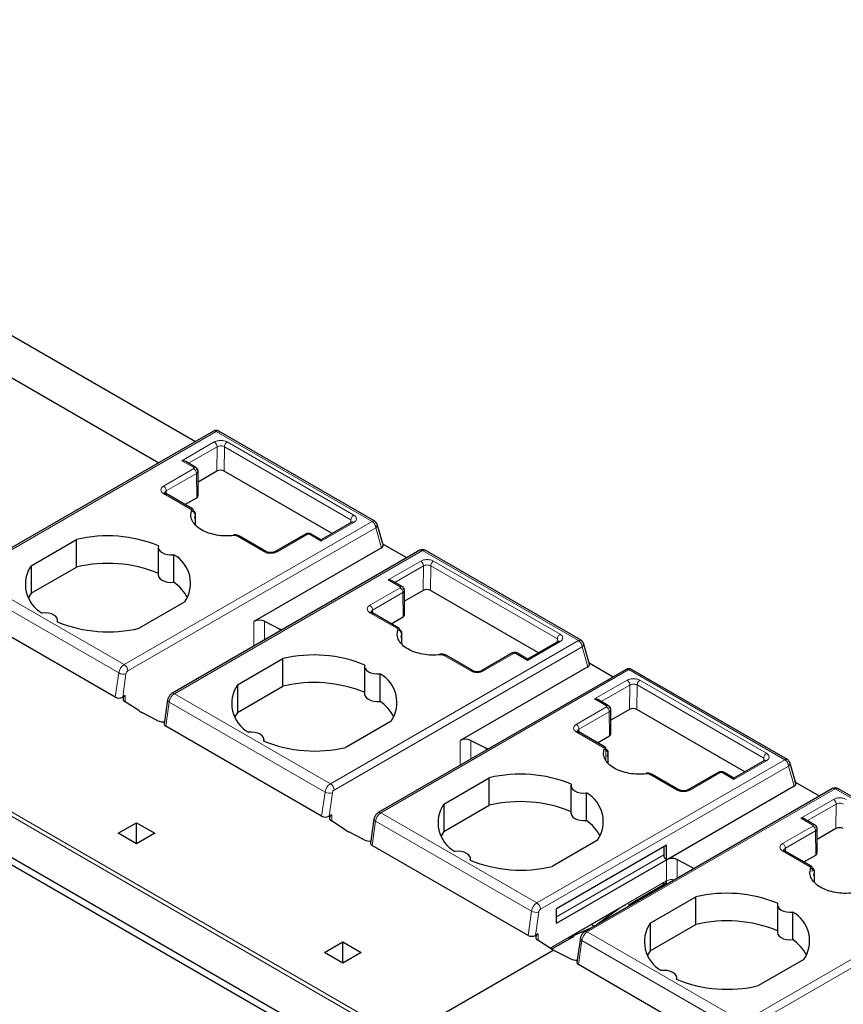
# Model space of a CAD drawing. Header units: millimetres. Extents: x 5 to 418, y 2 to 292.
# Tile 28 of 48: x 248 to 260, y 129 to 142. Entities that reach past the tile are written whole.
import ezdxf

# ---------------------------------------------------------------- set-up
doc = ezdxf.new("R2010")
doc.units = ezdxf.units.MM

msp = doc.modelspace()

# ---------------------------------------------------------------- linework, layer by layer
at = {"color": 7, "linetype": 'Continuous', "lineweight": 25}
for p, q in [((240.9076, 141.8897), (250.7679, 136.1974)), ((240.4126, 141.6039), (250.2729, 135.9117)), ((251.0132, 136.3391), (247.6676, 134.4077)), ((253.1868, 135.1246), (251.0832, 136.3391)), ((250.773, 135.8493), (250.6379, 135.9273)), ((250.8064, 135.4699), (250.8039, 135.7982)), ((251.0579, 135.7982), (250.805, 135.6522)), ((252.614, 134.9571), (251.1569, 135.7982)), ((250.3648, 135.4992), (250.3546, 135.5042)), ((250.7274, 135.2899), (250.3634, 135.5)), ((250.6256, 135.3486), (250.7859, 135.4412)), ((250.7679, 135.2295), (250.7679, 135.2321)), ((250.7594, 135.1641), (250.7672, 135.2116)), ((250.7683, 135.0721), (250.768, 135.2185)), ((252.8787, 135.1099), (252.4663, 134.8718)), ((252.8876, 135.1142), (252.8779, 135.1094)), ((253.218, 135.0832), (253.2125, 135.099)), ((253.3004, 134.8031), (253.2191, 135.0835)), ((248.5512, 134.5227), (249.165, 134.877)), ((249.165, 134.5054), (249.165, 134.877)), ((251.6821, 134.7388), (251.3622, 134.9234)), ((252.2549, 134.9498), (251.8454, 134.7133)), ((252.4663, 134.8718), (252.3317, 134.9495)), ((252.4663, 134.8718), (252.4663, 134.854)), ((250.267, 134.7712), (250.267, 134.3997)), ((253.7974, 134.7317), (250.4518, 132.8004)), ((253.2794, 134.7661), (251.5566, 133.7716)), ((251.7261, 134.7133), (251.6821, 134.7388)), ((253.6197, 134.6291), (253.2967, 134.8156)), ((255.9711, 133.5173), (253.8674, 134.7317)), ((250.4764, 134.3007), (250.4764, 134.6722)), ((248.5512, 134.5227), (248.5512, 134.1511)), ((248.5512, 134.1511), (249.165, 134.5054)), ((253.5572, 134.242), (253.4222, 134.32)), ((253.5906, 133.8626), (253.5882, 134.1908)), ((253.8422, 134.1909), (253.5893, 134.0449)), ((255.3983, 133.3498), (253.9412, 134.1909)), ((248.5512, 134.1511), (248.5154, 134.0926)), ((250.6252, 134.034), (250.0114, 133.6797)), ((249.6872, 132.7496), (247.5835, 133.964)), ((248.9094, 133.7641), (248.9094, 133.7854)), ((251.7011, 133.7738), (251.9059, 133.6674)), ((253.149, 133.8919), (253.1388, 133.8969)), ((253.5116, 133.6826), (253.1476, 133.8927)), ((253.4098, 133.7413), (253.5701, 133.8339)), ((253.5436, 133.5568), (253.5514, 133.6043)), ((253.5522, 133.6222), (253.5521, 133.6248)), ((253.5526, 133.4648), (253.5522, 133.6112)), ((255.663, 133.5026), (255.2506, 133.2645)), ((255.6718, 133.5069), (255.6622, 133.5021)), ((256.0022, 133.4759), (255.9967, 133.4917)), ((256.0846, 133.1958), (256.0033, 133.4762)), ((251.3355, 132.9154), (251.9492, 133.2697)), ((251.9492, 132.8981), (251.9492, 133.2697)), ((254.4663, 133.1315), (254.1464, 133.3161)), ((255.0392, 133.3425), (254.6296, 133.106)), ((255.2506, 133.2645), (255.116, 133.3422)), ((255.2506, 133.2645), (255.2506, 133.2467)), ((253.0513, 133.1639), (253.0513, 132.7924)), ((256.5817, 133.1244), (253.236, 131.1931)), ((256.0636, 133.1588), (254.3409, 132.1643)), ((254.5104, 133.106), (254.4663, 133.1315)), ((256.4039, 133.0218), (256.081, 133.2083)), ((258.7553, 131.91), (256.6517, 133.1244)), ((253.2606, 132.6934), (253.2606, 133.0649)), ((251.3355, 132.9154), (251.3355, 132.5438)), ((251.3355, 132.5438), (251.9492, 132.8981)), ((249.8224, 132.7705), (249.7869, 132.75)), ((250.3931, 132.7118), (250.3477, 132.3883)), ((256.3414, 132.6347), (256.2064, 132.7127)), ((250.0029, 132.5688), (249.8186, 132.687)), ((256.3749, 132.2553), (256.3724, 132.5835)), ((256.6264, 132.5836), (256.3735, 132.4376)), ((258.1825, 131.7425), (256.7254, 132.5836)), ((245.0605, 132.4503), (253.4132, 127.6284)), ((250.2595, 132.4325), (250.0547, 132.5389)), ((251.3355, 132.5438), (251.2996, 132.4853)), ((252.4714, 131.1423), (250.3678, 132.3567)), ((253.4094, 132.4267), (252.7956, 132.0724)), ((253.5171, 127.4655), (245.1644, 132.2874)), ((251.6936, 132.1568), (251.6936, 132.1781)), ((255.9332, 132.2846), (255.923, 132.2896)), ((256.2959, 132.0753), (255.9319, 132.2854)), ((256.1941, 132.134), (256.3544, 132.2266)), ((254.4854, 132.1665), (254.6901, 132.0601)), ((256.3278, 131.9495), (256.3356, 131.997)), ((256.3364, 132.0149), (256.3364, 132.0175)), ((256.3368, 131.8575), (256.3364, 132.0039)), ((258.4472, 131.8953), (258.0348, 131.6572)), ((258.456, 131.8996), (258.4464, 131.8948)), ((258.873, 131.5742), (258.7875, 131.8689)), ((254.1197, 131.308), (254.7334, 131.6624)), ((254.7334, 131.2908), (254.7334, 131.6624)), ((257.2505, 131.5242), (256.9306, 131.7088)), ((257.8234, 131.7352), (257.4138, 131.4987)), ((258.0348, 131.6572), (257.9002, 131.7349)), ((258.0348, 131.6572), (258.0348, 131.6394)), ((255.8355, 131.5566), (255.8355, 131.1851)), ((259.3659, 131.5171), (256.0203, 129.5858)), ((257.1251, 130.557), (258.8479, 131.5515)), ((257.2946, 131.4987), (257.2505, 131.5242)), ((259.1882, 131.4145), (258.8499, 131.6098)), ((261.5395, 130.3027), (259.4359, 131.5171)), ((256.0449, 131.0861), (256.0449, 131.4576)), ((254.1197, 131.308), (254.1197, 130.9365)), ((254.1197, 130.9365), (254.7334, 131.2908)), ((252.6066, 131.1631), (252.5712, 131.1427)), ((249.7243, 130.9137), (249.9718, 131.0565)), ((249.9718, 131.0565), (250.2193, 130.9137)), ((249.9718, 130.7708), (249.9718, 131.0565)), ((252.7872, 130.9615), (252.6028, 131.0797)), ((253.1773, 131.1045), (253.132, 130.781)), ((259.1257, 131.0274), (258.9906, 131.1054)), ((259.1591, 130.648), (259.1566, 130.9762)), ((259.4106, 130.9763), (259.1577, 130.8303)), ((249.9718, 130.7708), (249.7243, 130.9137)), ((250.2193, 130.9137), (249.9718, 130.7708)), ((253.0437, 130.8252), (252.839, 130.9316)), ((254.1197, 130.9365), (254.0839, 130.878)), ((255.2557, 129.5349), (253.152, 130.7494)), ((256.1936, 130.8194), (255.5799, 130.4651)), ((255.6393, 129.8993), (257.1242, 130.7565)), ((257.0871, 130.7351), (257.0871, 130.6208)), ((257.1242, 130.5565), (257.1242, 130.7565)), ((258.7175, 130.6773), (258.7073, 130.6823)), ((259.0801, 130.468), (258.7161, 130.6781)), ((258.9783, 130.5267), (259.1386, 130.6193)), ((254.4778, 130.5495), (254.4778, 130.5708)), ((255.6393, 129.6993), (257.1242, 130.5565)), ((257.2696, 130.5592), (257.4995, 130.4397)), ((259.1121, 130.3422), (259.1199, 130.3897)), ((259.1206, 130.4076), (259.1206, 130.4102)), ((259.121, 130.2502), (259.1207, 130.3966)), ((256.6095, 129.9499), (257.123, 130.2463)), ((256.9039, 129.7007), (257.5177, 130.0551)), ((257.5177, 129.6835), (257.5177, 130.0551)), ((255.8424, 129.5307), (256.5745, 129.9534)), ((256.6267, 129.9358), (256.6267, 129.9598)), ((258.6197, 129.9493), (258.6197, 129.5778)), ((255.6393, 129.6993), (255.6393, 129.8993)), ((256.48, 129.894), (256.1939, 129.686)), ((258.8291, 129.4788), (258.8291, 129.8503)), ((256.1298, 129.649), (255.7967, 129.4996)), ((256.1467, 129.6587), (256.1061, 129.683)), ((256.9039, 129.7007), (256.9039, 129.3292)), ((256.9039, 129.3292), (257.5177, 129.6835)), ((255.3554, 129.5354), (255.3908, 129.5558)), ((255.5744, 129.3523), (255.8774, 129.5273)), ((252.5085, 129.3064), (252.756, 129.4492)), ((252.756, 129.4492), (253.0035, 129.3064)), ((252.756, 129.1635), (252.756, 129.4492)), ((255.5959, 129.3385), (255.3871, 129.4724)), ((255.9616, 129.4972), (255.9162, 129.1737)), ((252.756, 129.1635), (252.5085, 129.3064)), ((253.0035, 129.3064), (252.756, 129.1635)), ((253.5542, 128.1598), (255.5959, 129.3385)), ((255.8279, 129.2179), (255.5959, 129.3385)), ((256.9039, 129.3292), (256.8681, 129.2707)), ((258.0399, 127.9276), (255.9362, 129.1421)), ((258.9779, 129.2121), (258.3641, 128.8578)), ((257.2621, 128.9422), (257.2621, 128.9635))]:
    msp.add_line(p, q, dxfattribs=at)
at = {"color": 7, "linetype": 'Continuous', "lineweight": 18}
for p, q in [((247.7026, 134.4042), (251.0482, 136.3356)), ((251.0482, 136.3356), (253.1518, 135.1212)), ((250.5854, 135.9399), (251.0233, 136.1926)), ((251.1965, 136.1926), (252.9042, 135.2068)), ((250.6749, 135.906), (251.0604, 136.1283)), ((251.0579, 135.7982), (251.0604, 136.1283)), ((251.1569, 135.7982), (251.1594, 136.1287)), ((251.1594, 136.1287), (252.8671, 135.1429)), ((250.7463, 135.847), (250.5854, 135.9399)), ((250.338, 135.597), (250.7463, 135.8327)), ((250.3751, 135.5327), (250.7834, 135.7684)), ((250.7834, 135.7684), (250.7859, 135.4412)), ((250.7011, 135.2873), (250.3379, 135.497)), ((250.3751, 135.5327), (250.3754, 135.4931)), ((250.7383, 135.266), (250.7383, 135.2662)), ((249.8062, 133.1898), (253.1518, 135.1212)), ((250.7672, 135.2116), (250.7674, 135.0733)), ((252.9042, 135.1068), (252.4663, 134.854)), ((252.8668, 135.103), (252.8671, 135.1429)), ((249.8557, 133.1041), (253.2013, 135.0354)), ((253.2013, 135.0354), (253.2794, 134.7661)), ((251.6991, 134.7112), (251.3359, 134.9208)), ((252.2807, 134.9469), (251.8724, 134.7112)), ((252.4663, 134.854), (252.3055, 134.9469)), ((253.8324, 134.7283), (250.4868, 132.7969)), ((253.8324, 134.7283), (255.9361, 133.5139)), ((253.3697, 134.3326), (253.8075, 134.5853)), ((253.9808, 134.5853), (255.6884, 133.5995)), ((253.4591, 134.2987), (253.8447, 134.521)), ((253.8422, 134.1909), (253.8447, 134.521)), ((253.9412, 134.1909), (253.9437, 134.5214)), ((253.9437, 134.5214), (255.6513, 133.5356)), ((249.8062, 133.1898), (247.7026, 134.4042)), ((253.5305, 134.2397), (253.3697, 134.3326)), ((249.7331, 133.0767), (247.6295, 134.2911)), ((253.1222, 133.9897), (253.5305, 134.2254)), ((253.1593, 133.9254), (253.5677, 134.1611)), ((253.5677, 134.1611), (253.5701, 133.8339)), ((253.1593, 133.9254), (253.1596, 133.8858)), ((251.5566, 133.7716), (251.5566, 133.4382)), ((251.7011, 133.7738), (251.7011, 133.5216)), ((253.4854, 133.68), (253.1222, 133.8897)), ((251.9059, 133.6674), (251.9059, 133.6398)), ((253.5225, 133.6587), (253.5225, 133.6589)), ((252.5904, 131.5825), (255.9361, 133.5139)), ((253.5514, 133.6043), (253.5517, 133.466)), ((255.6884, 133.4995), (255.2506, 133.2467)), ((255.651, 133.4957), (255.6513, 133.5356)), ((252.6399, 131.4968), (255.9856, 133.4281)), ((255.9856, 133.4281), (256.0636, 133.1588)), ((254.4834, 133.1039), (254.1202, 133.3135)), ((255.065, 133.3396), (254.6566, 133.1039)), ((255.2506, 133.2467), (255.0897, 133.3396)), ((256.6167, 133.121), (253.271, 131.1896)), ((256.6167, 133.121), (258.7203, 131.9066)), ((245.2015, 132.9817), (253.5542, 128.1598)), ((249.6872, 132.7496), (249.7331, 133.0767)), ((249.7869, 132.75), (249.8313, 133.0664)), ((256.1539, 132.7253), (256.5918, 132.978)), ((256.765, 132.978), (258.4727, 131.9922)), ((253.5064, 128.1283), (245.1537, 132.9502)), ((256.2434, 132.6914), (256.6289, 132.9137)), ((256.6264, 132.5836), (256.6289, 132.9137)), ((256.7254, 132.5836), (256.7279, 132.9141)), ((256.7279, 132.9141), (258.4355, 131.9283)), ((249.8224, 132.6846), (249.8224, 132.7705)), ((252.5904, 131.5825), (250.4868, 132.7969)), ((256.3148, 132.6324), (256.1539, 132.7253)), ((250.3678, 132.3567), (250.4137, 132.6838)), ((252.5173, 131.4694), (250.4137, 132.6838)), ((255.9064, 132.3824), (256.3148, 132.6181)), ((255.9435, 132.3181), (256.3519, 132.5538)), ((256.3519, 132.5538), (256.3544, 132.2266)), ((255.9435, 132.3181), (255.9438, 132.2785)), ((256.2696, 132.0727), (255.9064, 132.2824)), ((254.3409, 132.1643), (254.3409, 131.8309)), ((254.4854, 132.1665), (254.4854, 131.9143)), ((254.6901, 132.0601), (254.6901, 132.0325)), ((256.3067, 132.0514), (256.3067, 132.0516)), ((256.3071, 131.8961), (256.3068, 132.0387)), ((255.3747, 129.9752), (258.7203, 131.9066)), ((256.3356, 131.997), (256.3359, 131.8587)), ((258.4352, 131.8883), (258.4355, 131.9283)), ((258.7698, 131.8208), (255.4242, 129.8895)), ((258.4727, 131.8922), (258.0348, 131.6394)), ((258.8479, 131.5515), (258.7698, 131.8208)), ((257.2676, 131.4966), (256.9044, 131.7062)), ((257.8492, 131.7323), (257.4408, 131.4966)), ((258.0348, 131.6394), (257.8739, 131.7323)), ((256.0553, 129.5823), (259.4009, 131.5137)), ((259.4009, 131.5137), (261.5045, 130.2993)), ((252.4714, 131.1423), (252.5173, 131.4694)), ((252.5712, 131.1427), (252.6156, 131.4591)), ((258.9381, 131.118), (259.376, 131.3707)), ((259.0276, 131.0841), (259.4131, 131.3064)), ((259.4106, 130.9763), (259.4131, 131.3064)), ((252.6066, 131.0773), (252.6066, 131.1631)), ((255.3747, 129.9752), (253.271, 131.1896)), ((259.099, 131.0251), (258.9381, 131.118)), ((253.152, 130.7494), (253.1979, 131.0765)), ((255.3016, 129.8621), (253.1979, 131.0765)), ((258.6907, 130.7751), (259.099, 131.0108)), ((258.7278, 130.7108), (259.1361, 130.9465)), ((259.1361, 130.9465), (259.1386, 130.6193)), ((258.7278, 130.7108), (258.7281, 130.6712)), ((255.6393, 129.785), (257.0871, 130.6208)), ((259.0538, 130.4654), (258.6906, 130.675)), ((257.1251, 130.2712), (257.1251, 130.557)), ((257.2696, 130.307), (257.2696, 130.5592)), ((259.091, 130.4441), (259.091, 130.4443)), ((259.0911, 130.3988), (259.091, 130.4314)), ((259.1199, 130.3897), (259.1201, 130.2514)), ((255.5549, 129.3648), (257.1251, 130.2712)), ((257.0869, 130.2255), (257.1088, 130.2141)), ((258.1589, 128.3679), (261.5045, 130.2993)), ((258.2084, 128.2822), (261.554, 130.2135)), ((256.7976, 130.0345), (256.7976, 130.0585)), ((255.2557, 129.5349), (255.3016, 129.8621)), ((255.3998, 129.8518), (255.3554, 129.5354)), ((255.3908, 129.5558), (255.3908, 129.47)), ((258.1589, 128.3679), (256.0553, 129.5823)), ((255.9362, 129.1421), (255.9822, 129.4692)), ((258.0858, 128.2548), (255.9822, 129.4692))]:
    msp.add_line(p, q, dxfattribs=at)
at = {"color": 7, "linetype": 'Continuous', "lineweight": 18, "flags": 128}
for points in [[(251.2832, 134.9385), (251.282, 134.9377), (251.2807, 134.9349), (251.2798, 134.9302), (251.2797, 134.9289)], [(254.0674, 133.3312), (254.0662, 133.3304), (254.065, 133.3276), (254.0641, 133.3229), (254.0639, 133.3216)], [(250.4137, 132.6838), (250.405, 132.6898), (250.3985, 132.6962), (250.3944, 132.7028), (250.393, 132.7094), (250.3931, 132.7118)], [(256.8517, 131.7239), (256.8504, 131.7231), (256.8492, 131.7203), (256.8483, 131.7156), (256.8481, 131.7143)], [(253.1979, 131.0765), (253.1892, 131.0825), (253.1827, 131.0889), (253.1786, 131.0955), (253.1772, 131.1021), (253.1773, 131.1045)], [(257.1336, 130.2285), (257.1275, 130.2382), (257.1203, 130.2447)], [(255.9822, 129.4692), (255.9734, 129.4752), (255.9669, 129.4816), (255.9629, 129.4882), (255.9614, 129.4948), (255.9615, 129.4969)]]:
    msp.add_lwpolyline(points, dxfattribs=at)
at = {"color": 7, "linetype": 'Continuous', "lineweight": 25, "flags": 128}
for points in [[(251.2889, 134.9292), (251.287, 134.9342), (251.2852, 134.9373), (251.2835, 134.9385), (251.2832, 134.9385)], [(250.2704, 134.7911), (250.2672, 134.7664), (250.2745, 134.742), (250.2919, 134.7193), (250.3183, 134.6998), (250.3521, 134.6846), (250.3913, 134.6745), (250.4336, 134.6703), (250.4764, 134.6722)], [(250.267, 134.3997), (250.2672, 134.3949), (250.2745, 134.3705), (250.2919, 134.3478), (250.3183, 134.3283), (250.3521, 134.313), (250.3913, 134.303), (250.4336, 134.2988), (250.4764, 134.3007)], [(248.9059, 133.7656), (248.9092, 133.7903), (248.9019, 133.8147), (248.8845, 133.8373), (248.8581, 133.8569), (248.8243, 133.8721), (248.785, 133.8821), (248.7428, 133.8863), (248.7, 133.8845)], [(254.0732, 133.3219), (254.0712, 133.3269), (254.0694, 133.33), (254.0677, 133.3312), (254.0674, 133.3312)], [(253.0547, 133.1838), (253.0515, 133.1591), (253.0588, 133.1347), (253.0761, 133.112), (253.1025, 133.0925), (253.1363, 133.0773), (253.1756, 133.0672), (253.2179, 133.063), (253.2606, 133.0649)], [(253.0513, 132.7924), (253.0515, 132.7876), (253.0588, 132.7632), (253.0761, 132.7405), (253.1025, 132.721), (253.1363, 132.7057), (253.1756, 132.6957), (253.2179, 132.6915), (253.2606, 132.6934)], [(251.6902, 132.1583), (251.6934, 132.183), (251.6861, 132.2074), (251.6687, 132.23), (251.6423, 132.2496), (251.6085, 132.2648), (251.5693, 132.2748), (251.527, 132.279), (251.4842, 132.2772)], [(256.8574, 131.7146), (256.8555, 131.7195), (256.8536, 131.7227), (256.8519, 131.7239), (256.8517, 131.7239)], [(255.8389, 131.5765), (255.8357, 131.5518), (255.843, 131.5274), (255.8604, 131.5047), (255.8867, 131.4852), (255.9206, 131.47), (255.9598, 131.4599), (256.0021, 131.4557), (256.0449, 131.4576)], [(255.8355, 131.1851), (255.8357, 131.1803), (255.843, 131.1559), (255.8604, 131.1332), (255.8867, 131.1137), (255.9206, 131.0984), (255.9598, 131.0884), (256.0021, 131.0842), (256.0449, 131.0861)], [(254.4744, 130.551), (254.4776, 130.5757), (254.4703, 130.6001), (254.453, 130.6227), (254.4266, 130.6423), (254.3927, 130.6575), (254.3535, 130.6675), (254.3112, 130.6717), (254.2684, 130.6699)], [(258.6231, 129.9692), (258.6199, 129.9445), (258.6272, 129.9201), (258.6446, 129.8974), (258.671, 129.8779), (258.7048, 129.8627), (258.744, 129.8526), (258.7863, 129.8484), (258.8291, 129.8503)], [(258.6197, 129.5778), (258.6199, 129.573), (258.6272, 129.5486), (258.6446, 129.5259), (258.671, 129.5064), (258.7048, 129.4911), (258.744, 129.4811), (258.7863, 129.4769), (258.8291, 129.4788)], [(257.2586, 128.9437), (257.2619, 128.9684), (257.2546, 128.9928), (257.2372, 129.0154), (257.2108, 129.035), (257.177, 129.0502), (257.1377, 129.0602), (257.0955, 129.0644), (257.0527, 129.0626)]]:
    msp.add_lwpolyline(points, dxfattribs=at)
at = {"color": 7, "linetype": 'Continuous', "lineweight": 25}
for centre, radius, start, end in [((251.0482, 136.2784), 0.07, 60.04654, 120), ((250.7129, 135.2056), 0.0546, 6.26118, 87.16558), ((250.7122, 135.2686), 0.0262, 354.88318, 54.47604), ((249.5844, 133.1182), 1.8081, 67.7032, 103.41394), ((253.8324, 134.6711), 0.07, 60.00134, 119.99898), ((250.2579, 134.2849), 0.4447, 325.66484, 60.5746), ((248.9184, 134.2718), 0.4447, 145.66484, 240.5746), ((249.5844, 132.7467), 1.8081, 67.7032, 103.41394), ((250.1126, 133.7921), 0.6253, 28.71941, 54.42044), ((249.5919, 135.4385), 1.8081, 247.7032, 283.41394), ((251.6311, 133.6271), 0.1625, 64.47049, 117.26164), ((251.589, 133.0574), 0.6874, 60.21458, 62.5496), ((253.4971, 133.5983), 0.0546, 6.26118, 87.16558), ((253.4964, 133.6613), 0.0262, 354.88318, 54.47604), ((252.3687, 131.5109), 1.8081, 67.7032, 103.41394), ((256.6167, 133.0638), 0.07, 60.00134, 120), ((253.0422, 132.6775), 0.4447, 325.66484, 60.5746), ((251.7027, 132.6645), 0.4447, 145.66484, 240.5746), ((252.3687, 131.1394), 1.8081, 67.7032, 103.41394), ((249.838, 132.728), 0.0453, 110.12946, 244.6761), ((252.8968, 132.1848), 0.6253, 28.71941, 54.42044), ((250.3584, 133.1247), 0.6598, 237.40416, 242.60122), ((250.3292, 132.5783), 0.1616, 244.44056, 278.09892), ((254.4153, 132.0198), 0.1625, 64.47049, 117.26164), ((252.3762, 133.8312), 1.8081, 247.7032, 283.41394), ((254.3732, 131.4501), 0.6874, 60.21458, 62.5496), ((256.2814, 131.991), 0.0546, 6.26118, 87.16558), ((256.2806, 132.054), 0.0262, 354.88318, 54.47604), ((255.1529, 129.9036), 1.8081, 67.7032, 103.41394), ((259.4009, 131.4565), 0.07, 60.04654, 120), ((255.8264, 131.0702), 0.4447, 325.66484, 60.5746), ((254.4869, 131.0572), 0.4447, 145.66484, 240.5746), ((255.1529, 129.532), 1.8081, 67.7032, 103.41394), ((252.6222, 131.1206), 0.0453, 110.12946, 244.6761), ((255.6811, 130.5775), 0.6253, 28.71941, 54.42044), ((253.1426, 131.5174), 0.6598, 237.40416, 242.60122), ((253.1134, 130.971), 0.1616, 244.44056, 278.09892), ((257.1677, 130.6244), 0.0807, 182.60548, 237.39452), ((255.1604, 132.2239), 1.8081, 247.7032, 283.41394), ((257.1996, 130.4125), 0.1625, 64.47048, 117.26164), ((259.0649, 130.4467), 0.0262, 354.88318, 54.47604), ((259.0656, 130.3837), 0.0546, 6.26118, 87.16558), ((257.9371, 128.2963), 1.8081, 67.7032, 103.41394), ((258.6106, 129.4629), 0.4447, 325.66484, 60.5746), ((257.2711, 129.4499), 0.4447, 145.66484, 240.5746), ((257.9371, 127.9247), 1.8081, 67.7032, 103.41394), ((255.4064, 129.5133), 0.0453, 110.12947, 244.67618), ((258.4653, 128.9702), 0.6253, 28.71941, 54.42044), ((255.898, 129.3661), 0.1639, 244.68343, 278.04784), ((257.9446, 130.6166), 1.8081, 247.7032, 283.41394)]:
    msp.add_arc(centre, radius, start, end, dxfattribs=at)
at = {"color": 7, "linetype": 'Continuous', "lineweight": 18}
for centre, radius, start, end in [((250.7028, 135.7647), 0.0807, 2.60548, 57.39452), ((250.7164, 135.2672), 0.0252, 64.0934, 127.21706), ((253.1723, 135.0931), 0.0347, 65.23723, 126.07271), ((253.0984, 135.0355), 0.101, 28.85392, 58.0461), ((253.1713, 135.0738), 0.0487, 308.04804, 11.46654), ((251.3512, 134.9008), 0.0252, 64.0934, 127.21706), ((252.3207, 134.9268), 0.0252, 64.09337, 127.21706), ((253.8119, 134.6997), 0.0352, 54.3818, 114.31319), ((253.853, 134.6992), 0.0356, 66.04992, 125.25997), ((253.4871, 134.1574), 0.0807, 2.60548, 57.39452), ((253.5006, 133.6599), 0.0252, 64.0934, 127.21706), ((255.9565, 133.4858), 0.0347, 65.23723, 126.07271), ((255.8826, 133.4282), 0.101, 28.85392, 58.0461), ((255.9555, 133.4665), 0.0487, 308.04804, 11.46654), ((254.1354, 133.2935), 0.0252, 64.0934, 127.21706), ((255.1049, 133.3195), 0.0252, 64.09337, 127.21706), ((249.8954, 133.0519), 0.1642, 122.90677, 171.3096), ((249.7482, 133.0992), 0.1076, 2.60538, 57.39453), ((249.8855, 133.0581), 0.0547, 122.90677, 171.30959), ((256.6372, 133.0919), 0.0356, 66.04992, 125.25997), ((249.7947, 133.1899), 0.1288, 241.43736, 286.52385), ((250.576, 132.659), 0.1642, 122.90677, 171.3096), ((250.4663, 132.7683), 0.0352, 54.38325, 114.29763), ((256.2713, 132.5501), 0.0807, 2.60548, 57.39452), ((256.2849, 132.0526), 0.0252, 64.0934, 127.21706), ((256.9196, 131.6862), 0.0252, 64.0934, 127.21706), ((257.8892, 131.7122), 0.0252, 64.09337, 127.21706), ((252.6797, 131.4446), 0.1642, 122.90677, 171.3096), ((252.5325, 131.4919), 0.1076, 2.60538, 57.39453), ((252.5789, 131.5826), 0.1288, 241.43736, 286.52385), ((252.6697, 131.4508), 0.0547, 122.90677, 171.30959), ((253.3603, 131.0517), 0.1642, 122.90677, 171.3096), ((253.2505, 131.161), 0.0352, 54.38325, 114.29763), ((259.0555, 130.9428), 0.0807, 2.60548, 57.39452), ((259.0691, 130.4453), 0.0252, 64.0934, 127.21706), ((257.1994, 130.1275), 0.1618, 78.09317, 117.33888), ((255.4639, 129.8373), 0.1642, 122.90677, 171.3096), ((255.3167, 129.8846), 0.1076, 2.60538, 57.39453), ((255.3632, 129.9753), 0.1288, 241.43736, 286.52385), ((255.4539, 129.8435), 0.0547, 122.90677, 171.30959), ((256.1445, 129.4444), 0.1642, 122.90677, 171.3096), ((256.035, 129.5556), 0.0336, 52.74423, 115.98)]:
    msp.add_arc(centre, radius, start, end, dxfattribs=at)
at = {"color": 7, "linetype": 'Continuous', "lineweight": 25}
for centre, major_axis, ratio, start_param, end_param in [((250.5854, 135.897), (0.0742, 0), 0.5773815, 0.7854794, 1.5707963), ((251.1074, 135.7697), (0.07, 0), 0.5772877, 0.7853601, 2.3561564), ((250.7364, 135.4698), (0.07, 0), 0.5772877, 5.4977491, 6.2875481), ((253.2299, 134.7947), (0.0714, 0.0024), 0.5763887, 5.4583566, 6.4281099), ((253.3697, 134.2897), (0.0742, 0), 0.5773815, 0.7854794, 1.5707963), ((253.8917, 134.1624), (0.07, 0), 0.5772877, 0.7853601, 2.3561564), ((253.5206, 133.8625), (0.07, 0), 0.5772877, 5.4977491, 6.2875481), ((256.0141, 133.1874), (0.0714, 0.0024), 0.5763887, 5.4583566, 6.4281099), ((249.7374, 132.7786), (0.0705, 0.0009), 0.5771525, 3.9116887, 5.482485), ((256.1539, 132.6824), (0.0742, 0), 0.5773815, 0.7854794, 1.5707963), ((256.6759, 132.5551), (0.07, 0), 0.5772877, 0.7853601, 2.3561564), ((250.418, 132.3857), (0.0705, 0.0009), 0.5771525, 3.0530223, 3.9116887), ((256.3049, 132.2552), (0.07, 0), 0.5772877, 5.4977491, 6.2875481), ((252.5217, 131.1713), (0.0705, 0.0009), 0.5771525, 3.9116887, 5.482485), ((258.9381, 131.0751), (0.0742, 0), 0.5773815, 0.7854794, 1.5707963), ((259.4601, 130.9478), (0.07, 0), 0.5772877, 0.7853601, 2.3561564), ((253.2023, 130.7784), (0.0705, 0.0009), 0.5771525, 3.0530223, 3.9116887), ((259.0891, 130.6478), (0.07, 0), 0.5772877, 5.4977491, 6.2875481), ((255.3059, 129.564), (0.0705, 0.0009), 0.5771525, 3.9116887, 5.482485), ((255.9865, 129.1711), (0.0705, 0.0009), 0.5771525, 3.0530223, 3.9116887)]:
    msp.add_ellipse(centre, major_axis=major_axis, ratio=ratio, start_param=start_param, end_param=end_param, dxfattribs=at)
at = {"color": 7, "linetype": 'Continuous', "lineweight": 18}
for points in [[(251.0132, 136.3391), (251.0156, 136.3402), (251.0205, 136.3423), (251.0291, 136.3425), (251.0385, 136.3406), (251.0449, 136.3372), (251.0482, 136.3356)], [(251.0958, 136.3217), (251.0938, 136.3263), (251.0899, 136.3356), (251.0784, 136.3422), (251.0642, 136.3431), (251.0535, 136.3381), (251.0482, 136.3356)], [(251.1965, 136.1926), (251.1917, 136.1892), (251.182, 136.1823), (251.1698, 136.1655), (251.1612, 136.1465), (251.16, 136.1346), (251.1594, 136.1287)], [(250.338, 135.597), (250.3428, 135.5935), (250.3525, 135.5866), (250.3648, 135.5696), (250.3734, 135.5505), (250.3745, 135.5386), (250.3751, 135.5327)], [(252.9042, 135.2068), (252.8994, 135.2034), (252.8897, 135.1965), (252.8775, 135.1797), (252.8689, 135.1607), (252.8677, 135.1488), (252.8671, 135.1429)], [(252.9042, 135.1068), (252.8993, 135.1091), (252.8894, 135.1136), (252.8818, 135.1108), (252.8779, 135.1094)], [(252.2807, 134.9469), (252.2758, 134.9492), (252.266, 134.9537), (252.2583, 134.9509), (252.2545, 134.9495)], [(253.9808, 134.5853), (253.9759, 134.5819), (253.9663, 134.575), (253.954, 134.5582), (253.9454, 134.5392), (253.9442, 134.5273), (253.9437, 134.5214)], [(253.1222, 133.9897), (253.127, 133.9862), (253.1368, 133.9793), (253.149, 133.9623), (253.1576, 133.9432), (253.1587, 133.9313), (253.1593, 133.9254)], [(255.6884, 133.5995), (255.6836, 133.5961), (255.6739, 133.5892), (255.6617, 133.5724), (255.6531, 133.5534), (255.6519, 133.5415), (255.6513, 133.5356)], [(255.6884, 133.4995), (255.6835, 133.5018), (255.6737, 133.5063), (255.666, 133.5035), (255.6622, 133.5021)], [(255.065, 133.3396), (255.06, 133.3419), (255.0502, 133.3464), (255.0425, 133.3436), (255.0387, 133.3422)], [(256.5817, 133.1244), (256.5841, 133.1255), (256.5889, 133.1277), (256.5976, 133.1279), (256.6069, 133.126), (256.6134, 133.1226), (256.6167, 133.121)], [(256.765, 132.978), (256.7602, 132.9746), (256.7505, 132.9677), (256.7383, 132.9509), (256.7297, 132.9319), (256.7285, 132.92), (256.7279, 132.9141)], [(255.9064, 132.3824), (255.9113, 132.3789), (255.921, 132.372), (255.9333, 132.355), (255.9419, 132.3359), (255.943, 132.324), (255.9435, 132.3181)], [(258.4727, 131.9922), (258.4678, 131.9888), (258.4582, 131.9819), (258.4459, 131.9651), (258.4373, 131.9461), (258.4361, 131.9342), (258.4355, 131.9283)], [(258.7203, 131.9066), (258.7235, 131.9045), (258.73, 131.9003), (258.7393, 131.8915), (258.748, 131.8813), (258.7529, 131.8735), (258.7553, 131.8696)], [(258.4727, 131.8922), (258.4677, 131.8945), (258.4579, 131.899), (258.4502, 131.8962), (258.4464, 131.8948)], [(258.7553, 131.8696), (258.7575, 131.8656), (258.7618, 131.8575), (258.7663, 131.8449), (258.7692, 131.8324), (258.7696, 131.8247), (258.7698, 131.8208)], [(258.7679, 131.8926), (258.7736, 131.8882), (258.7852, 131.8795), (258.7905, 131.86), (258.7863, 131.8391), (258.7753, 131.8269), (258.7698, 131.8208)], [(257.8492, 131.7323), (257.8443, 131.7346), (257.8344, 131.7391), (257.8268, 131.7363), (257.8229, 131.7349)], [(259.3659, 131.5171), (259.3683, 131.5182), (259.3732, 131.5204), (259.3818, 131.5206), (259.3912, 131.5187), (259.3976, 131.5153), (259.4009, 131.5137)], [(259.4485, 131.4997), (259.4465, 131.5044), (259.4426, 131.5136), (259.4311, 131.5203), (259.4169, 131.5212), (259.4062, 131.5162), (259.4009, 131.5137)], [(258.6907, 130.7751), (258.6955, 130.7716), (258.7052, 130.7647), (258.7175, 130.7477), (258.7261, 130.7286), (258.7272, 130.7167), (258.7278, 130.7108)]]:
    msp.add_open_spline(points, degree=3, dxfattribs=at)
for points, knots in [([(251.0233, 136.1926), (251.0358, 136.1984), (251.0609, 136.2099), (251.1097, 136.2151), (251.1497, 136.2105), (251.1785, 136.202), (251.1905, 136.1958), (251.1965, 136.1926)], [0, 0, 0, 0, 0.2466517, 0.4974325, 0.7483262, 0.8728127, 1, 1, 1, 1]), ([(251.0233, 136.1926), (251.028, 136.1894), (251.0351, 136.1843), (251.0438, 136.174), (251.0497, 136.165), (251.0545, 136.1554), (251.0592, 136.1427), (251.0599, 136.134), (251.0604, 136.1283)], [0, 0, 0, 0, 0.2394582, 0.3683628, 0.5000026, 0.631642, 0.7605454, 1, 1, 1, 1]), ([(251.0604, 136.1283), (251.0676, 136.1317), (251.0821, 136.1383), (251.1099, 136.1412), (251.1377, 136.1385), (251.1522, 136.132), (251.1594, 136.1287)], [0, 0, 0, 0, 0.25, 0.5, 0.75, 1, 1, 1, 1]), ([(250.7463, 135.847), (250.751, 135.849), (250.7605, 135.853), (250.7698, 135.8527), (250.7725, 135.8496), (250.7725, 135.8496)], [0, 0, 0, 0, 0.4973071, 0.9946142, 1, 1, 1, 1]), ([(250.7463, 135.8327), (250.7475, 135.8336), (250.75, 135.8353), (250.7514, 135.8382), (250.7516, 135.8409), (250.7508, 135.8431), (250.749, 135.8452), (250.7472, 135.8464), (250.7463, 135.847)], [0, 0, 0, 0, 0.2080698, 0.41632337, 0.56339923, 0.70416927, 0.84702103, 1, 1, 1, 1]), ([(250.3379, 135.497), (250.3279, 135.5043), (250.3077, 135.519), (250.2992, 135.5472), (250.308, 135.5752), (250.328, 135.5898), (250.338, 135.597)], [0, 0, 0, 0, 0.2507022, 0.5019205, 0.7530257, 1, 1, 1, 1]), ([(250.7156, 135.2602), (250.7161, 135.2623), (250.717, 135.2667), (250.7152, 135.2737), (250.7105, 135.281), (250.7043, 135.2852), (250.7011, 135.2873)], [0, 0, 0, 0, 0.2215116, 0.4445655, 0.720912, 1, 1, 1, 1]), ([(252.9042, 135.2068), (252.9143, 135.1995), (252.9344, 135.1848), (252.943, 135.1566), (252.9342, 135.1285), (252.9141, 135.114), (252.9042, 135.1068)], [0, 0, 0, 0, 0.2507022, 0.5019205, 0.7530257, 1, 1, 1, 1]), ([(253.1868, 135.0842), (253.189, 135.0802), (253.1933, 135.0721), (253.1978, 135.0595), (253.2008, 135.047), (253.2011, 135.0393), (253.2013, 135.0354)], [0, 0, 0, 0, 0.2499982, 0.4999964, 0.7499947, 1, 1, 1, 1]), ([(251.3359, 134.9208), (251.333, 134.9223), (251.3272, 134.9253), (251.3159, 134.9283), (251.3029, 134.9301), (251.2936, 134.9295), (251.2889, 134.9292)], [0, 0, 0, 0, 0.2262349, 0.4552376, 0.7262614, 1, 1, 1, 1]), ([(252.3055, 134.9469), (252.304, 134.9476), (252.3009, 134.9491), (252.2958, 134.9499), (252.2912, 134.9499), (252.2874, 134.9495), (252.2838, 134.9485), (252.2818, 134.9474), (252.2807, 134.9469)], [0, 0, 0, 0, 0.2116745, 0.4235405, 0.5686827, 0.7078064, 0.8489949, 1, 1, 1, 1]), ([(251.8724, 134.7112), (251.8599, 134.7054), (251.8348, 134.6939), (251.7859, 134.6887), (251.746, 134.6933), (251.7172, 134.7018), (251.7052, 134.708), (251.6991, 134.7112)], [0, 0, 0, 0, 0.2466517, 0.4974325, 0.7483262, 0.8728127, 1, 1, 1, 1]), ([(251.8724, 134.7112), (251.8677, 134.7133), (251.8605, 134.7165), (251.8518, 134.7163), (251.848, 134.7146), (251.8461, 134.7138)], [0, 0, 0, 0, 0.4789139, 0.7367217, 1, 1, 1, 1]), ([(253.8075, 134.5853), (253.82, 134.5911), (253.8451, 134.6026), (253.894, 134.6078), (253.9339, 134.6032), (253.9627, 134.5947), (253.9747, 134.5885), (253.9808, 134.5853)], [0, 0, 0, 0, 0.2466517, 0.4974325, 0.7483262, 0.8728127, 1, 1, 1, 1]), ([(253.8075, 134.5853), (253.8122, 134.5821), (253.8194, 134.577), (253.828, 134.5667), (253.834, 134.5577), (253.8388, 134.5481), (253.8434, 134.5354), (253.8442, 134.5267), (253.8447, 134.521)], [0, 0, 0, 0, 0.2394582, 0.3683628, 0.5000026, 0.631642, 0.7605454, 1, 1, 1, 1]), ([(253.8447, 134.521), (253.8519, 134.5244), (253.8663, 134.531), (253.8942, 134.5339), (253.922, 134.5311), (253.9364, 134.5247), (253.9437, 134.5214)], [0, 0, 0, 0, 0.25, 0.5, 0.75, 1, 1, 1, 1]), ([(253.5305, 134.2397), (253.5353, 134.2417), (253.5447, 134.2457), (253.554, 134.2454), (253.5567, 134.2423), (253.5568, 134.2423)], [0, 0, 0, 0, 0.4973071, 0.9946142, 1, 1, 1, 1]), ([(253.5305, 134.2254), (253.5318, 134.2263), (253.5342, 134.228), (253.5356, 134.2309), (253.5358, 134.2335), (253.535, 134.2358), (253.5333, 134.2379), (253.5315, 134.2391), (253.5305, 134.2397)], [0, 0, 0, 0, 0.2080698, 0.4163234, 0.5633992, 0.7041693, 0.847021, 1, 1, 1, 1]), ([(253.1222, 133.8897), (253.1121, 133.897), (253.092, 133.9117), (253.0834, 133.9399), (253.0922, 133.9679), (253.1122, 133.9825), (253.1222, 133.9897)], [0, 0, 0, 0, 0.2507022, 0.5019205, 0.7530257, 1, 1, 1, 1]), ([(253.4998, 133.6529), (253.5003, 133.655), (253.5013, 133.6594), (253.4994, 133.6664), (253.4947, 133.6737), (253.4885, 133.6779), (253.4854, 133.68)], [0, 0, 0, 0, 0.2215116, 0.4445655, 0.720912, 1, 1, 1, 1]), ([(255.6884, 133.5995), (255.6985, 133.5922), (255.7187, 133.5775), (255.7272, 133.5493), (255.7184, 133.5212), (255.6984, 133.5067), (255.6884, 133.4995)], [0, 0, 0, 0, 0.2507022, 0.5019205, 0.7530257, 1, 1, 1, 1]), ([(255.9711, 133.4769), (255.9732, 133.4729), (255.9776, 133.4648), (255.9821, 133.4522), (255.985, 133.4397), (255.9854, 133.432), (255.9856, 133.4281)], [0, 0, 0, 0, 0.2499982, 0.4999964, 0.7499947, 1, 1, 1, 1]), ([(254.1202, 133.3135), (254.1173, 133.315), (254.1114, 133.318), (254.1001, 133.321), (254.0871, 133.3228), (254.0778, 133.3222), (254.0732, 133.3219)], [0, 0, 0, 0, 0.22623493, 0.45523756, 0.72626137, 1, 1, 1, 1]), ([(255.0897, 133.3396), (255.0882, 133.3403), (255.0852, 133.3418), (255.08, 133.3426), (255.0755, 133.3426), (255.0716, 133.3422), (255.068, 133.3412), (255.066, 133.3401), (255.065, 133.3396)], [0, 0, 0, 0, 0.2116745, 0.4235405, 0.5686827, 0.7078064, 0.8489949, 1, 1, 1, 1]), ([(254.6566, 133.1039), (254.6441, 133.0981), (254.619, 133.0866), (254.5702, 133.0814), (254.5302, 133.086), (254.5014, 133.0945), (254.4894, 133.1007), (254.4834, 133.1039)], [0, 0, 0, 0, 0.2466517, 0.4974325, 0.7483262, 0.8728127, 1, 1, 1, 1]), ([(254.6566, 133.1039), (254.6519, 133.106), (254.6448, 133.1092), (254.6361, 133.109), (254.6323, 133.1073), (254.6304, 133.1065)], [0, 0, 0, 0, 0.4789139, 0.7367217, 1, 1, 1, 1]), ([(256.5918, 132.978), (256.6042, 132.9837), (256.6294, 132.9953), (256.6782, 133.0005), (256.7182, 132.9959), (256.747, 132.9874), (256.7589, 132.9812), (256.765, 132.978)], [0, 0, 0, 0, 0.2466517, 0.4974325, 0.7483262, 0.8728127, 1, 1, 1, 1]), ([(256.5918, 132.978), (256.5964, 132.9748), (256.6036, 132.9697), (256.6123, 132.9594), (256.6182, 132.9504), (256.623, 132.9408), (256.6276, 132.9281), (256.6284, 132.9194), (256.6289, 132.9137)], [0, 0, 0, 0, 0.2394582, 0.3683628, 0.5000026, 0.631642, 0.7605454, 1, 1, 1, 1]), ([(256.6289, 132.9137), (256.6361, 132.917), (256.6506, 132.9237), (256.6784, 132.9266), (256.7062, 132.9238), (256.7207, 132.9173), (256.7279, 132.9141)], [0, 0, 0, 0, 0.25, 0.5, 0.75, 1, 1, 1, 1]), ([(256.3148, 132.6324), (256.3195, 132.6344), (256.329, 132.6384), (256.3382, 132.6381), (256.341, 132.635), (256.341, 132.635)], [0, 0, 0, 0, 0.49730711, 0.99461421, 1, 1, 1, 1]), ([(256.3148, 132.6181), (256.316, 132.619), (256.3184, 132.6207), (256.3199, 132.6236), (256.32, 132.6262), (256.3192, 132.6285), (256.3175, 132.6306), (256.3157, 132.6318), (256.3148, 132.6324)], [0, 0, 0, 0, 0.2080698, 0.4163234, 0.5633992, 0.7041693, 0.847021, 1, 1, 1, 1]), ([(255.9064, 132.2824), (255.8963, 132.2897), (255.8762, 132.3044), (255.8676, 132.3326), (255.8764, 132.3606), (255.8965, 132.3752), (255.9064, 132.3824)], [0, 0, 0, 0, 0.2507022, 0.5019205, 0.7530257, 1, 1, 1, 1]), ([(256.2841, 132.0456), (256.2845, 132.0477), (256.2855, 132.0521), (256.2836, 132.0591), (256.279, 132.0664), (256.2727, 132.0706), (256.2696, 132.0727)], [0, 0, 0, 0, 0.2215116, 0.4445655, 0.720912, 1, 1, 1, 1]), ([(258.4727, 131.9922), (258.4827, 131.9849), (258.5029, 131.9702), (258.5114, 131.942), (258.5026, 131.9139), (258.4826, 131.8994), (258.4727, 131.8922)], [0, 0, 0, 0, 0.2507022, 0.5019205, 0.7530257, 1, 1, 1, 1]), ([(256.9044, 131.7062), (256.9015, 131.7077), (256.8957, 131.7107), (256.8844, 131.7137), (256.8713, 131.7155), (256.8621, 131.7149), (256.8574, 131.7146)], [0, 0, 0, 0, 0.2262349, 0.4552376, 0.7262614, 1, 1, 1, 1]), ([(257.8739, 131.7323), (257.8724, 131.733), (257.8694, 131.7344), (257.8642, 131.7352), (257.8597, 131.7353), (257.8558, 131.7349), (257.8522, 131.7339), (257.8502, 131.7328), (257.8492, 131.7323)], [0, 0, 0, 0, 0.2116745, 0.4235405, 0.5686827, 0.7078064, 0.8489949, 1, 1, 1, 1]), ([(257.4408, 131.4966), (257.4284, 131.4908), (257.4032, 131.4793), (257.3544, 131.4741), (257.3144, 131.4787), (257.2856, 131.4872), (257.2737, 131.4934), (257.2676, 131.4966)], [0, 0, 0, 0, 0.2466517, 0.4974325, 0.7483262, 0.8728127, 1, 1, 1, 1]), ([(257.4408, 131.4966), (257.4362, 131.4987), (257.429, 131.5019), (257.4203, 131.5017), (257.4165, 131.5), (257.4146, 131.4992)], [0, 0, 0, 0, 0.4789139, 0.7367217, 1, 1, 1, 1]), ([(259.376, 131.3707), (259.3885, 131.3764), (259.4136, 131.388), (259.4624, 131.3932), (259.5024, 131.3886), (259.5312, 131.3801), (259.5432, 131.3739), (259.5492, 131.3707)], [0, 0, 0, 0, 0.2466517, 0.4974325, 0.7483262, 0.8728127, 1, 1, 1, 1]), ([(259.376, 131.3707), (259.3807, 131.3674), (259.3878, 131.3624), (259.3965, 131.3521), (259.4024, 131.3431), (259.4072, 131.3335), (259.4119, 131.3208), (259.4126, 131.3121), (259.4131, 131.3064)], [0, 0, 0, 0, 0.2394582, 0.3683628, 0.5000026, 0.631642, 0.7605454, 1, 1, 1, 1]), ([(259.4131, 131.3064), (259.4203, 131.3097), (259.4348, 131.3164), (259.4626, 131.3193), (259.4904, 131.3165), (259.5049, 131.31), (259.5121, 131.3068)], [0, 0, 0, 0, 0.25000001, 0.50000001, 0.75, 1, 1, 1, 1]), ([(259.099, 131.0251), (259.1037, 131.0271), (259.1132, 131.0311), (259.1225, 131.0308), (259.1252, 131.0277), (259.1252, 131.0277)], [0, 0, 0, 0, 0.4973071, 0.9946142, 1, 1, 1, 1]), ([(259.099, 131.0108), (259.1002, 131.0117), (259.1027, 131.0134), (259.1041, 131.0163), (259.1043, 131.0189), (259.1035, 131.0212), (259.1017, 131.0233), (259.0999, 131.0245), (259.099, 131.0251)], [0, 0, 0, 0, 0.2080698, 0.4163234, 0.5633992, 0.7041693, 0.847021, 1, 1, 1, 1]), ([(258.6906, 130.675), (258.6806, 130.6824), (258.6604, 130.697), (258.6519, 130.7253), (258.6607, 130.7533), (258.6807, 130.7679), (258.6907, 130.7751)], [0, 0, 0, 0, 0.2507022, 0.5019205, 0.7530257, 1, 1, 1, 1]), ([(259.0683, 130.4383), (259.0688, 130.4404), (259.0697, 130.4448), (259.0679, 130.4518), (259.0632, 130.4591), (259.057, 130.4633), (259.0538, 130.4654)], [0, 0, 0, 0, 0.2215116, 0.4445655, 0.720912, 1, 1, 1, 1])]:
    msp.add_open_spline(points, degree=3, knots=knots, dxfattribs=at)
at = {"color": 7, "linetype": 'Continuous', "lineweight": 25}
for points, knots in [([(250.8039, 135.7971), (250.8035, 135.8023), (250.8026, 135.8129), (250.7957, 135.8278), (250.7855, 135.8408), (250.7766, 135.8469), (250.7722, 135.8498)], [0, 0, 0, 0, 0.2546988, 0.5101163, 0.7605338, 1, 1, 1, 1]), ([(250.3751, 135.4759), (250.3693, 135.48), (250.3578, 135.4882), (250.3529, 135.5042), (250.3578, 135.5202), (250.3693, 135.5285), (250.3751, 135.5327)], [0, 0, 0, 0, 0.25, 0.5, 0.75, 1, 1, 1, 1]), ([(251.2889, 134.9292), (251.2493, 134.9264), (251.1701, 134.9208), (251.0515, 134.9342), (250.9415, 134.962), (250.8471, 135.0051), (250.7724, 135.0595), (250.7244, 135.1231), (250.7011, 135.1915), (250.7107, 135.2373), (250.7156, 135.2602)], [0, 0, 0, 0, 0.1249501, 0.2499976, 0.3748998, 0.499998, 0.6248996, 0.7499976, 0.8749504, 1, 1, 1, 1]), ([(250.7672, 135.2116), (250.7682, 135.2165), (250.7702, 135.2264), (250.7653, 135.2411), (250.7551, 135.2549), (250.7439, 135.2625), (250.7383, 135.2662)], [0, 0, 0, 0, 0.2498966, 0.4998455, 0.7498714, 1, 1, 1, 1]), ([(253.2125, 135.099), (253.2072, 135.1064), (253.2, 135.1165), (253.1895, 135.1229), (253.1868, 135.1245)], [0, 0, 0, 0, 0.735712, 1, 1, 1, 1]), ([(251.3622, 134.9234), (251.3564, 134.9264), (251.3449, 134.9322), (251.3245, 134.9374), (251.3035, 134.9399), (251.2899, 134.9389), (251.2832, 134.9385)], [0, 0, 0, 0, 0.2569032, 0.5092897, 0.757032, 1, 1, 1, 1]), ([(252.3317, 134.9495), (252.3261, 134.9521), (252.3148, 134.9573), (252.2931, 134.9595), (252.2714, 134.9573), (252.2601, 134.9521), (252.2545, 134.9495)], [0, 0, 0, 0, 0.24964272, 0.49950123, 0.74962872, 1, 1, 1, 1]), ([(251.8461, 134.7138), (251.8373, 134.7097), (251.8195, 134.7016), (251.7853, 134.6982), (251.7512, 134.7018), (251.7336, 134.71), (251.7248, 134.7141)], [0, 0, 0, 0, 0.2498943, 0.4999593, 0.7500277, 1, 1, 1, 1]), ([(253.5882, 134.1897), (253.5877, 134.195), (253.5868, 134.2055), (253.5799, 134.2205), (253.5697, 134.2335), (253.5608, 134.2396), (253.5564, 134.2425)], [0, 0, 0, 0, 0.2546988, 0.5101163, 0.7605338, 1, 1, 1, 1]), ([(253.1593, 133.8686), (253.1536, 133.8727), (253.1421, 133.8809), (253.1372, 133.8969), (253.1421, 133.9129), (253.1536, 133.9212), (253.1593, 133.9254)], [0, 0, 0, 0, 0.25, 0.5, 0.75, 1, 1, 1, 1]), ([(254.0732, 133.3219), (254.0336, 133.3191), (253.9543, 133.3135), (253.8358, 133.3269), (253.7257, 133.3547), (253.6314, 133.3978), (253.5567, 133.4522), (253.5086, 133.5158), (253.4853, 133.5842), (253.495, 133.63), (253.4998, 133.6529)], [0, 0, 0, 0, 0.1249501, 0.2499976, 0.3748998, 0.499998, 0.6248996, 0.7499976, 0.8749504, 1, 1, 1, 1]), ([(253.5514, 133.6043), (253.5524, 133.6092), (253.5544, 133.6191), (253.5495, 133.6338), (253.5393, 133.6476), (253.5281, 133.6552), (253.5225, 133.6589)], [0, 0, 0, 0, 0.2498966, 0.4998455, 0.7498714, 1, 1, 1, 1]), ([(255.9967, 133.4917), (255.9914, 133.4991), (255.9842, 133.5092), (255.9738, 133.5155), (255.971, 133.5172)], [0, 0, 0, 0, 0.735712, 1, 1, 1, 1]), ([(254.1464, 133.3161), (254.1406, 133.3191), (254.1291, 133.3249), (254.1087, 133.33), (254.0877, 133.3325), (254.0742, 133.3316), (254.0674, 133.3312)], [0, 0, 0, 0, 0.2569032, 0.5092897, 0.757032, 1, 1, 1, 1]), ([(255.116, 133.3422), (255.1103, 133.3448), (255.0991, 133.35), (255.0774, 133.3522), (255.0557, 133.35), (255.0444, 133.3448), (255.0387, 133.3422)], [0, 0, 0, 0, 0.2496427, 0.4995012, 0.7496287, 1, 1, 1, 1]), ([(254.6304, 133.1065), (254.6215, 133.1024), (254.6037, 133.0943), (254.5696, 133.0909), (254.5355, 133.0945), (254.5178, 133.1027), (254.509, 133.1068)], [0, 0, 0, 0, 0.2498943, 0.4999593, 0.7500277, 1, 1, 1, 1]), ([(250.4518, 132.8004), (250.4442, 132.7952), (250.4266, 132.7831), (250.4055, 132.7542), (250.3955, 132.7278), (250.3933, 132.7131), (250.393, 132.7111)], [0, 0, 0, 0, 0.2523377, 0.588896, 0.9452936, 1, 1, 1, 1]), ([(256.3724, 132.5824), (256.372, 132.5877), (256.3711, 132.5982), (256.3642, 132.6132), (256.354, 132.6262), (256.345, 132.6323), (256.3407, 132.6352)], [0, 0, 0, 0, 0.2546988, 0.5101163, 0.7605338, 1, 1, 1, 1]), ([(255.9435, 132.2613), (255.9378, 132.2654), (255.9263, 132.2736), (255.9214, 132.2896), (255.9263, 132.3056), (255.9378, 132.3139), (255.9435, 132.3181)], [0, 0, 0, 0, 0.25, 0.5, 0.75, 1, 1, 1, 1]), ([(256.8574, 131.7146), (256.8178, 131.7118), (256.7386, 131.7062), (256.62, 131.7196), (256.51, 131.7474), (256.4156, 131.7905), (256.3409, 131.8449), (256.2928, 131.9084), (256.2695, 131.9769), (256.2792, 132.0227), (256.2841, 132.0456)], [0, 0, 0, 0, 0.1249501, 0.2499976, 0.3748998, 0.499998, 0.6248996, 0.7499976, 0.8749504, 1, 1, 1, 1]), ([(256.3356, 131.997), (256.3366, 132.0019), (256.3387, 132.0118), (256.3337, 132.0265), (256.3236, 132.0403), (256.3123, 132.0479), (256.3067, 132.0516)], [0, 0, 0, 0, 0.2498966, 0.4998455, 0.7498714, 1, 1, 1, 1]), ([(256.9306, 131.7088), (256.9249, 131.7118), (256.9134, 131.7176), (256.893, 131.7227), (256.872, 131.7252), (256.8584, 131.7243), (256.8517, 131.7239)], [0, 0, 0, 0, 0.2569032, 0.5092897, 0.757032, 1, 1, 1, 1]), ([(257.9002, 131.7349), (257.8946, 131.7375), (257.8833, 131.7426), (257.8616, 131.7449), (257.8399, 131.7427), (257.8286, 131.7375), (257.8229, 131.7349)], [0, 0, 0, 0, 0.2496427, 0.4995012, 0.7496287, 1, 1, 1, 1]), ([(258.8479, 131.5515), (258.8517, 131.5541), (258.8589, 131.5589), (258.867, 131.5688), (258.8705, 131.5789), (258.8691, 131.589), (258.8641, 131.5995), (258.8555, 131.6057), (258.8499, 131.6098)], [0, 0, 0, 0, 0.1561592, 0.2921349, 0.5028801, 0.633394, 0.7597458, 1, 1, 1, 1]), ([(257.4146, 131.4992), (257.4057, 131.4951), (257.388, 131.487), (257.3538, 131.4836), (257.3197, 131.4872), (257.3021, 131.4954), (257.2933, 131.4995)], [0, 0, 0, 0, 0.24989426, 0.49995927, 0.75002774, 1, 1, 1, 1]), ([(253.236, 131.1931), (253.2285, 131.1879), (253.2108, 131.1757), (253.1897, 131.1468), (253.1798, 131.1205), (253.1775, 131.1058), (253.1773, 131.1038)], [0, 0, 0, 0, 0.2523377, 0.588896, 0.9452936, 1, 1, 1, 1]), ([(259.1566, 130.9751), (259.1562, 130.9804), (259.1553, 130.9909), (259.1484, 131.0059), (259.1382, 131.0189), (259.1293, 131.025), (259.1249, 131.0279)], [0, 0, 0, 0, 0.25469879, 0.51011628, 0.76053377, 1, 1, 1, 1]), ([(258.7278, 130.654), (258.722, 130.6581), (258.7105, 130.6663), (258.7056, 130.6823), (258.7105, 130.6983), (258.722, 130.7066), (258.7278, 130.7108)], [0, 0, 0, 0, 0.25, 0.5, 0.75, 1, 1, 1, 1]), ([(259.1199, 130.3897), (259.1209, 130.3946), (259.1229, 130.4045), (259.118, 130.4192), (259.1078, 130.433), (259.0966, 130.4406), (259.091, 130.4443)], [0, 0, 0, 0, 0.2498966, 0.4998455, 0.7498714, 1, 1, 1, 1]), ([(259.6416, 130.1073), (259.602, 130.1045), (259.5228, 130.0989), (259.4042, 130.1123), (259.2942, 130.1401), (259.1998, 130.1832), (259.1251, 130.2376), (259.0771, 130.3011), (259.0538, 130.3696), (259.0634, 130.4154), (259.0683, 130.4383)], [0, 0, 0, 0, 0.1249501, 0.2499976, 0.3748998, 0.499998, 0.6248996, 0.7499976, 0.8749504, 1, 1, 1, 1]), ([(257.0691, 130.2389), (257.0736, 130.2372), (257.0825, 130.2339), (257.0945, 130.2333), (257.1046, 130.2355), (257.1149, 130.2416), (257.1233, 130.253), (257.1245, 130.2655), (257.1251, 130.2712)], [0, 0, 0, 0, 0.1555569, 0.3024055, 0.4405568, 0.5700263, 0.8020288, 1, 1, 1, 1]), ([(256.0203, 129.5858), (256.0127, 129.5806), (255.995, 129.5684), (255.974, 129.5395), (255.9641, 129.5135), (255.9618, 129.4989), (255.9616, 129.4972)], [0, 0, 0, 0, 0.2539542, 0.5926686, 0.9513656, 1, 1, 1, 1])]:
    msp.add_open_spline(points, degree=3, knots=knots, dxfattribs=at)
for points in [[(250.7834, 135.7684), (250.7892, 135.7726), (250.8007, 135.7811), (250.8056, 135.7973), (250.8006, 135.8134), (250.7892, 135.8218), (250.7834, 135.8259)], [(250.3379, 135.497), (250.3428, 135.4991), (250.3525, 135.5034), (250.3647, 135.5007), (250.3733, 135.4916), (250.3745, 135.4811), (250.3751, 135.4759)], [(251.6991, 134.7112), (251.704, 134.7133), (251.7136, 134.7176), (251.7259, 134.7149), (251.7345, 134.7058), (251.7357, 134.6953), (251.7362, 134.6901)], [(253.5677, 134.1611), (253.5734, 134.1653), (253.5849, 134.1738), (253.5898, 134.19), (253.5849, 134.2061), (253.5734, 134.2145), (253.5677, 134.2186)], [(253.1222, 133.8897), (253.127, 133.8918), (253.1367, 133.8961), (253.1489, 133.8934), (253.1575, 133.8843), (253.1587, 133.8738), (253.1593, 133.8686)], [(254.4834, 133.1039), (254.4882, 133.106), (254.4979, 133.1103), (254.5101, 133.1076), (254.5187, 133.0985), (254.5199, 133.088), (254.5205, 133.0828)], [(256.3519, 132.5538), (256.3576, 132.558), (256.3691, 132.5665), (256.374, 132.5827), (256.3691, 132.5988), (256.3576, 132.6072), (256.3519, 132.6113)], [(255.9064, 132.2824), (255.9113, 132.2845), (255.9209, 132.2888), (255.9332, 132.2861), (255.9418, 132.277), (255.9429, 132.2665), (255.9435, 132.2613)], [(258.7203, 131.9066), (258.7256, 131.9091), (258.7363, 131.9141), (258.7505, 131.9132), (258.762, 131.9065), (258.7659, 131.8973), (258.7679, 131.8926)], [(257.2676, 131.4966), (257.2724, 131.4987), (257.2821, 131.503), (257.2943, 131.5003), (257.3029, 131.4912), (257.3041, 131.4807), (257.3047, 131.4755)], [(259.1361, 130.9465), (259.1419, 130.9507), (259.1534, 130.9592), (259.1583, 130.9754), (259.1533, 130.9915), (259.1419, 130.9999), (259.1361, 131.004)], [(258.6906, 130.675), (258.6955, 130.6772), (258.7052, 130.6815), (258.7174, 130.6788), (258.726, 130.6697), (258.7272, 130.6592), (258.7278, 130.654)]]:
    msp.add_open_spline(points, degree=3, dxfattribs=at)

doc.saveas('drawing.dxf')
